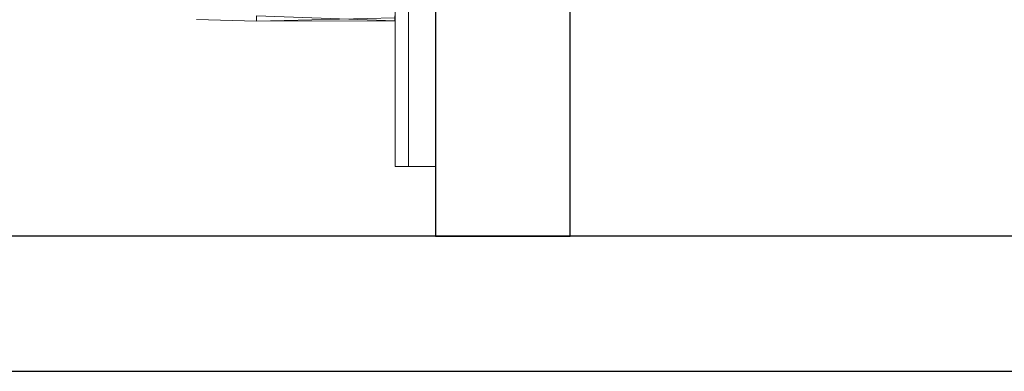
# Model space of a CAD drawing. Header units: metres. Extents: x 391.1 to 430.4, y 12.7 to 28.4.
# Tile 72 of 186: x 405.458 to 406.189, y 25.951 to 26.211. Entities that reach past the tile are written whole.
import ezdxf

# ---------------------------------------------------------------- set-up
doc = ezdxf.new("R2010")
doc.units = ezdxf.units.M
for name, color, linetype, lineweight in [('02_MOBILIARIO', 7, 'Continuous', 18), ('A-DETL-____-MBND', 7, 'Continuous', 18), ('A-GENM-____-OTLN', 7, 'Continuous', 18), ('A-WALL-____-MCUT', 7, 'Continuous', 25), ('A-WALL-____-OTLN', 7, 'Continuous', 25)]:
    doc.layers.add(name, color=color, linetype=linetype, lineweight=lineweight)

# ---------------------------------------------------------------- blocks, each defined once
blk = doc.blocks.new('Family - LONDR55-XX_ZZ-ARQ-CAA-M3D-Londres55-155345-02_ENLLUMENAT_P0')
at = {"layer": 'A-GENM-____-OTLN', "color": 253, "true_color": 0xaaaaaa}
for p, q in [((0.6, 0.03), (0, 0.03)), ((0, 0.03), (0, 0.01)), ((0, 0.03), (0, 0.01)), ((0.6, 0.03), (0, 0.03)), ((0.6, 0.01), (0.6, 0.03)), ((0.6, 0.01), (0.6, 0.03)), ((0, 0.01), (0.6, 0.01)), ((0, 0.01), (0.6, 0.01)), ((0.6, 0.01), (0, 0.01)), ((0, 0.01), (0, 0)), ((0, 0), (0, 0.01)), ((0, 0.01), (0.6, 0.01)), ((0.6, 0), (0.6, 0.01)), ((0.6, 0.01), (0.6, 0)), ((0, 0), (0.6, 0)), ((0.6, 0), (0, 0))]:
    blk.add_line(p, q, dxfattribs=at)
blk = doc.blocks.new('Family - Mirall PB-155346-02_ENLLUMENAT_P0')
blk.add_blockref('Family - LONDR55-XX_ZZ-ARQ-CAA-M3D-Londres55-155345-02_ENLLUMENAT_P0', (0, 0))
blk = doc.blocks.new('Family - Envans PB-155467-02_ENLLUMENAT_P0')
at = {"layer": 'A-WALL-____-MCUT', "color": 253, "true_color": 0xaaaaaa}
for p, q in [((1.64, 0.1), (0, 0.1)), ((0, 0), (1.64, 0))]:
    blk.add_line(p, q, dxfattribs=at)
at = {"layer": 'A-WALL-____-OTLN', "color": 253, "true_color": 0xaaaaaa}
for p, q in [((1.64, 0.1), (0, 0.1)), ((0, 0), (1.64, 0))]:
    blk.add_line(p, q, dxfattribs=at)
at = {"layer": 'A-WALL-____-OTLN', "color": 253, "lineweight": 18, "true_color": 0xaaaaaa}
blk.add_line((0, 0), (1.64, 0), dxfattribs=at)
blk = doc.blocks.new('Family - Envans PB-155481-02_ENLLUMENAT_P0')
at = {"layer": 'A-WALL-____-MCUT', "color": 253, "true_color": 0xaaaaaa}
for p, q in [((2.02, 0.1), (0, 0.1)), ((0, 0.1), (0, 0)), ((0, 0), (2.02, 0))]:
    blk.add_line(p, q, dxfattribs=at)
at = {"layer": 'A-WALL-____-OTLN', "color": 253, "true_color": 0xaaaaaa}
for p, q in [((2.02, 0.1), (0, 0.1)), ((0, 0.1), (0, 0)), ((0, 0), (2.02, 0))]:
    blk.add_line(p, q, dxfattribs=at)
at = {"layer": 'A-WALL-____-OTLN', "color": 253, "lineweight": 18, "true_color": 0xaaaaaa}
blk.add_line((0, 0), (2.02, 0), dxfattribs=at)
blk = doc.blocks.new('Family - Rentamans PB-155578-02_ENLLUMENAT_P0')
at = {"layer": 'A-DETL-____-MBND', "color": 253, "true_color": 0xaaaaaa}
for p, q in [((0.11764, 0.00133), (0.16227, 0)), ((0.16227, 0.00411), (0.265, 0.00026)), ((0.16227, 0), (0.16227, 0.0041)), ((0.16227, 0.00269), (0.16227, 0)), ((0.16227, 0), (0.265, 0.00244)), ((0.16227, 0), (0.265, 0.00026)), ((0.265, 0.00026), (0.265, 0.00406)), ((0.265, 0.00026), (0.265, 0.00244))]:
    blk.add_line(p, q, dxfattribs=at)
blk = doc.blocks.new('LONDR55-XX_ZZ-ARQ-CAA-M3D-Londres55_ifc-1-02_ENLLUMENAT_P0')
at = {"layer": '02_MOBILIARIO', "color": 253, "lineweight": 18, "true_color": 0xaaaaaa}
blk.add_blockref('Family - Rentamans PB-155578-02_ENLLUMENAT_P0', (405.47137, 26.21013), dxfattribs=at)
at = {"layer": 'A-GENM-____-OTLN', "color": 253, "lineweight": 18, "true_color": 0xaaaaaa, "rotation": 270}
blk.add_blockref('Family - Mirall PB-155346-02_ENLLUMENAT_P0', (405.73645, 26.70259), dxfattribs=at)
at = {"layer": 'A-WALL-____-OTLN', "color": 253, "lineweight": 18, "true_color": 0xaaaaaa, "rotation": 90}
blk.add_blockref('Family - Envans PB-155481-02_ENLLUMENAT_P0', (405.86645, 26.05078), dxfattribs=at)
at = {"layer": 'A-WALL-____-OTLN', "color": 253, "lineweight": 18, "true_color": 0xaaaaaa}
blk.add_blockref('Family - Envans PB-155467-02_ENLLUMENAT_P0', (404.71645, 25.95078), dxfattribs=at)

msp = doc.modelspace()

# ---------------------------------------------------------------- block references
at = {"lineweight": 5}
msp.add_blockref('LONDR55-XX_ZZ-ARQ-CAA-M3D-Londres55_ifc-1-02_ENLLUMENAT_P0', (0, 0), dxfattribs=at)

doc.saveas('drawing.dxf')
